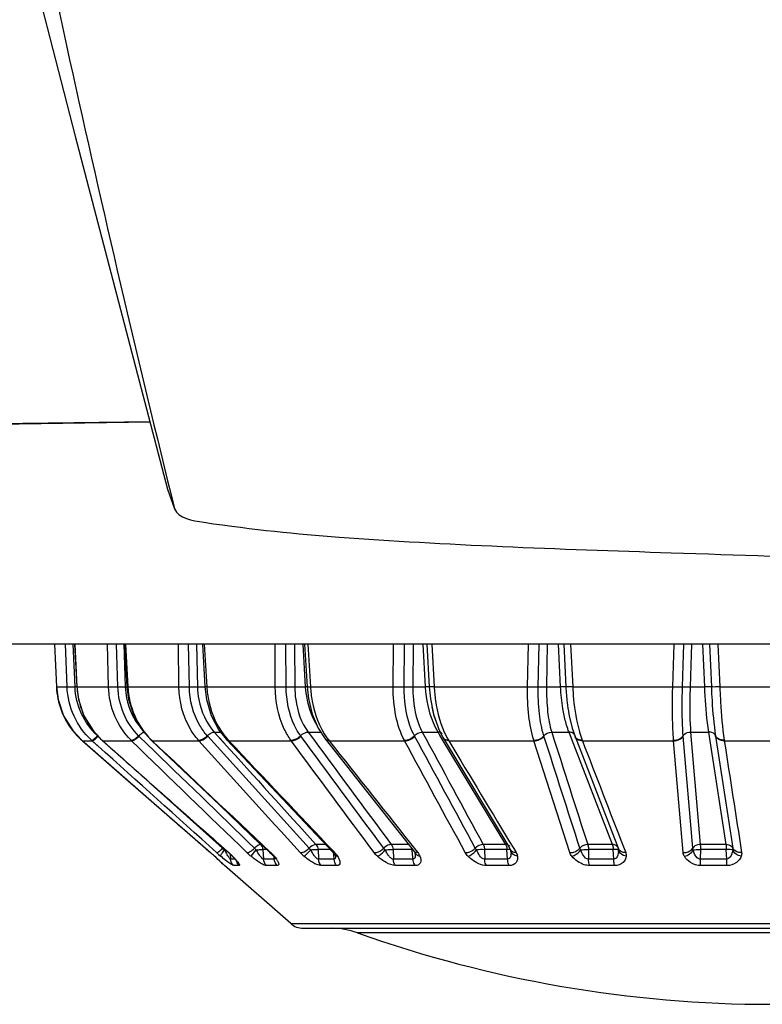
# Model space of a CAD drawing. Header units: millimetres. Extents: x 0 to 4000, y 0 to 3000.
# Tile 43 of 171: x 1951 to 1971, y 334 to 360. Entities that reach past the tile are written whole.
import ezdxf

# ---------------------------------------------------------------- set-up
doc = ezdxf.new("R2010")
doc.units = ezdxf.units.MM
doc.header["$LTSCALE"] = 219.99956
doc.layers.get('0').update_dxf_attribs({"linetype": 'CONTINUOUS'})
doc.layers.add('SUPERFICI', color=7, linetype='CONTINUOUS')

msp = doc.modelspace()

# ---------------------------------------------------------------- linework, layer by layer
at = {"color": 9, "linetype": 'CONTINUOUS'}
for p, q in [((1954.554, 349.381), (1886.935, 348.465)), ((1952.043, 343.528), (1952.093, 342.402)), ((1952.374, 342.402), (1952.334, 343.528)), ((1952.583, 342.402), (1952.538, 343.528)), ((1952.576, 343.528), (1952.634, 342.402)), ((1953.465, 342.402), (1953.437, 343.528)), ((1953.712, 342.402), (1953.678, 343.528)), ((1953.869, 343.528), (1953.907, 342.402)), ((1953.869, 343.528), (1953.907, 342.402)), ((1953.909, 343.528), (1953.973, 342.402)), ((1955.319, 342.402), (1955.303, 343.528)), ((1955.592, 342.402), (1955.571, 343.528)), ((1955.783, 343.528), (1955.807, 342.402)), ((1955.783, 343.528), (1955.807, 342.402)), ((1955.986, 343.528), (1956.052, 342.402)), ((1957.853, 342.402), (1957.851, 343.528)), ((1958.141, 342.402), (1958.134, 343.528)), ((1958.358, 343.528), (1958.368, 342.402)), ((1958.358, 343.528), (1958.368, 342.402)), ((1958.654, 342.402), (1958.587, 343.528)), ((1958.714, 343.528), (1958.78, 342.402)), ((1960.957, 342.402), (1960.969, 343.528)), ((1961.248, 342.402), (1961.255, 343.528)), ((1961.48, 343.528), (1961.476, 342.402)), ((1961.81, 342.402), (1961.747, 343.528)), ((1961.975, 343.528), (1962.038, 342.402)), ((1964.496, 342.402), (1964.521, 343.528)), ((1964.776, 342.402), (1964.798, 343.528)), ((1965.015, 343.528), (1964.996, 342.402)), ((1965.363, 342.402), (1965.308, 343.528)), ((1965.447, 343.528), (1965.503, 342.402)), ((1965.447, 343.528), (1965.503, 342.402)), ((1965.627, 343.528), (1965.683, 342.402)), ((1968.315, 342.402), (1968.353, 343.528)), ((1968.573, 342.402), (1968.607, 343.528)), ((1968.807, 343.528), (1968.774, 342.402)), ((1969.158, 342.402), (1969.113, 343.528)), ((1969.286, 343.528), (1969.333, 342.402)), ((1969.508, 343.528), (1969.556, 342.402)), ((1952.093, 342.402), (1952.374, 342.402)), ((1952.634, 342.402), (1952.627, 342.401)), ((1952.634, 342.402), (1953.465, 342.402)), ((1953.973, 342.402), (1953.948, 342.4)), ((1953.973, 342.402), (1955.319, 342.402)), ((1956.052, 342.402), (1957.853, 342.402)), ((1958.78, 342.402), (1960.957, 342.402)), ((1962.038, 342.402), (1964.496, 342.402)), ((1965.683, 342.402), (1968.315, 342.402)), ((1969.556, 342.402), (1972.247, 342.402)), ((1954.492, 340.888), (1954.258, 341.115)), ((1956.075, 341.104), (1956.065, 341.115)), ((1958.529, 341.104), (1958.52, 341.115)), ((1961.523, 341.104), (1961.516, 341.115)), ((1964.927, 341.104), (1964.923, 341.115)), ((1968.592, 341.104), (1968.591, 341.115)), ((1968.842, 338.157), (1968.592, 341.104)), ((1969.444, 341.115), (1969.446, 341.104)), ((1969.446, 341.104), (1969.9, 338.157)), ((1952.776, 340.985), (1953.033, 340.985)), ((1953.033, 340.985), (1953.018, 340.998)), ((1953.183, 340.85), (1953.033, 340.985)), ((1953.168, 340.863), (1953.033, 340.985)), ((1953.183, 340.85), (1953.168, 340.863)), ((1953.296, 340.998), (1953.29, 340.999)), ((1953.296, 340.998), (1953.311, 340.985)), ((1953.311, 340.985), (1953.305, 340.986)), ((1953.311, 340.985), (1954.071, 340.985)), ((1954.071, 340.985), (1954.057, 340.998)), ((1954.615, 340.985), (1954.592, 340.991)), ((1954.601, 340.998), (1954.615, 340.985)), ((1954.615, 340.985), (1955.844, 340.985)), ((1955.844, 340.985), (1955.832, 340.998)), ((1956.619, 340.998), (1956.631, 340.985)), ((1956.631, 340.985), (1958.276, 340.985)), ((1958.276, 340.985), (1958.266, 340.998)), ((1959.26, 340.998), (1959.271, 340.985)), ((1959.271, 340.985), (1961.259, 340.985)), ((1961.259, 340.985), (1961.252, 340.998)), ((1962.411, 340.998), (1962.419, 340.985)), ((1962.419, 340.985), (1964.664, 340.985)), ((1964.664, 340.985), (1964.659, 340.998)), ((1965.607, 338.039), (1964.664, 340.985)), ((1965.932, 340.998), (1965.937, 340.985)), ((1965.937, 340.985), (1968.341, 340.985)), ((1968.341, 340.985), (1968.34, 340.998)), ((1968.59, 338.039), (1968.341, 340.985)), ((1969.671, 340.998), (1969.673, 340.985)), ((1969.673, 340.985), (1972.131, 340.985)), ((1956.467, 338.157), (1954.59, 339.845)), ((1967.021, 338.189), (1967.078, 338.039)), ((1956.255, 337.944), (1956.253, 337.946)), ((1956.631, 338.039), (1956.624, 338.04)), ((1956.669, 337.993), (1956.679, 337.866)), ((1956.732, 337.944), (1956.713, 337.956)), ((1957.216, 337.944), (1957.355, 338.115)), ((1957.527, 338.118), (1957.544, 337.866)), ((1957.738, 338.039), (1957.713, 338.046)), ((1957.722, 338.055), (1957.738, 338.039)), ((1957.827, 337.944), (1957.781, 337.974)), ((1957.828, 337.866), (1957.823, 337.918)), ((1958.98, 338.118), (1958.993, 337.866)), ((1959.387, 338.075), (1959.42, 338.039)), ((1959.392, 337.989), (1959.388, 338.031)), ((1959.403, 337.866), (1959.392, 337.989)), ((1960.954, 338.118), (1960.962, 337.866)), ((1961.47, 337.989), (1961.46, 338.118)), ((1961.481, 337.866), (1961.47, 337.989)), ((1961.553, 338.104), (1961.604, 338.039)), ((1963.363, 338.118), (1963.366, 337.866)), ((1963.971, 337.866), (1963.952, 338.118)), ((1964.131, 338.144), (1964.195, 338.039)), ((1966.101, 338.118), (1966.1, 337.866)), ((1966.763, 337.866), (1966.748, 338.118)), ((1969.049, 338.118), (1969.043, 337.866)), ((1969.737, 337.866), (1969.726, 338.118)), ((1956.519, 337.7), (1956.515, 337.7)), ((1956.798, 337.866), (1956.679, 337.866)), ((1956.906, 337.7), (1956.762, 337.7)), ((1957.828, 337.866), (1957.544, 337.866)), ((1957.904, 337.7), (1957.622, 337.7)), ((1959.403, 337.866), (1958.993, 337.866)), ((1959.47, 337.7), (1959.062, 337.7)), ((1961.481, 337.866), (1960.962, 337.866)), ((1961.536, 337.7), (1961.02, 337.7)), ((1963.971, 337.866), (1963.366, 337.866)), ((1964.011, 337.7), (1963.41, 337.7)), ((1966.763, 337.866), (1966.1, 337.866)), ((1966.787, 337.7), (1966.128, 337.7)), ((1969.737, 337.866), (1969.043, 337.866)), ((1969.743, 337.7), (1969.054, 337.7)), ((1958.26, 336.172), (1983.543, 336.172)), ((1981.788, 335.932), (1960.015, 335.932))]:
    msp.add_line(p, q, dxfattribs=at)
at = {"color": 7, "linetype": 'CONTINUOUS'}
for p, q in [((1954.558, 349.365), (1886.935, 348.449)), ((1955.021, 347.609), (1955.201, 347.089)), ((2139.179, 343.528), (1882.225, 343.528)), ((1952.043, 343.528), (1952.093, 342.402)), ((1952.568, 343.528), (1952.627, 342.401)), ((1953.885, 343.528), (1953.948, 342.4)), ((1955.934, 343.528), (1956, 342.399)), ((1958.626, 343.528), (1958.691, 342.4)), ((1961.844, 343.528), (1961.906, 342.401)), ((1952.093, 342.402), (1952.136, 342.07)), ((1961.906, 342.401), (1961.937, 342.087)), ((1952.136, 342.07), (1952.283, 341.637)), ((1952.283, 341.637), (1952.523, 341.25)), ((1965.584, 341.687), (1965.585, 341.685)), ((1962.149, 341.304), (1962.15, 341.3)), ((1962.15, 341.3), (1962.274, 341.057)), ((1965.672, 341.312), (1965.745, 341.095)), ((1952.523, 341.25), (1952.761, 340.998)), ((1954.578, 341.004), (1954.592, 340.991)), ((1956.567, 341.014), (1959.367, 338.056)), ((1959.17, 341.031), (1961.512, 338.072)), ((1962.274, 341.057), (1964.002, 338.188)), ((1965.745, 341.095), (1966.888, 338.137)), ((1952.761, 340.998), (1952.776, 340.985)), ((1952.776, 340.985), (1953.981, 339.931)), ((1953.29, 340.999), (1953.305, 340.986)), ((1953.305, 340.986), (1956.624, 338.04)), ((1954.592, 340.991), (1957.713, 338.046)), ((1953.981, 339.931), (1956.148, 338.039)), ((1964.002, 338.188), (1964.055, 338.098)), ((1956.148, 338.039), (1956.253, 337.946)), ((1956.253, 337.946), (1956.338, 337.87)), ((1956.624, 338.04), (1956.713, 337.956)), ((1957.832, 337.906), (1957.847, 337.881)), ((1959.409, 338.002), (1959.429, 337.966)), ((1959.429, 337.966), (1959.434, 337.955)), ((1961.512, 338.072), (1961.525, 338.054)), ((1961.525, 338.054), (1961.529, 338.046)), ((1961.529, 338.046), (1961.53, 338.044)), ((1961.53, 338.044), (1961.536, 338.028)), ((1961.536, 338.028), (1961.537, 338.02)), ((1961.537, 338.02), (1961.537, 338.019)), ((1964.055, 338.098), (1964.056, 338.097)), ((1964.057, 338.101), (1964.057, 338.096)), ((1956.338, 337.87), (1956.395, 337.818)), ((1956.395, 337.818), (1956.442, 337.775)), ((1956.442, 337.775), (1956.482, 337.737)), ((1956.482, 337.737), (1956.498, 337.721)), ((1958.26, 336.172), (1956.515, 337.7)), ((1956.842, 337.813), (1956.847, 337.807)), ((1956.845, 337.809), (1956.849, 337.804)), ((1956.848, 337.805), (1956.849, 337.803)), ((1957.847, 337.881), (1957.849, 337.876)), ((1958.59, 336.048), (1983.214, 336.048))]:
    msp.add_line(p, q, dxfattribs=at)
for points in [[(1947.459, 376.945), (1949.776, 367.76), (1952.583, 356.896), (1955.018, 347.609)], [(1952.627, 342.401), (1952.671, 342.068), (1952.818, 341.637), (1953.056, 341.25), (1953.29, 340.999)], [(1953.948, 342.4), (1953.993, 342.068), (1954.133, 341.639), (1954.358, 341.254), (1954.578, 341.004)], [(1956, 342.399), (1956.041, 342.071), (1956.169, 341.646), (1956.37, 341.263), (1956.567, 341.014)], [(1958.691, 342.4), (1958.726, 342.092), (1958.827, 341.685), (1958.987, 341.314), (1959.17, 341.031)], [(1961.936, 342.091), (1962.018, 341.682), (1962.147, 341.308), (1962.226, 341.152)], [(1961.978, 341.88), (1962.02, 341.675), (1962.082, 341.497)], [(1965.585, 341.685), (1965.594, 341.638), (1965.672, 341.312)], [(1956.713, 337.957), (1956.754, 337.914), (1956.797, 337.867), (1956.827, 337.832), (1956.845, 337.809)], [(1957.713, 338.046), (1957.76, 337.998), (1957.781, 337.974)], [(1957.781, 337.974), (1957.804, 337.945), (1957.832, 337.906)], [(1959.367, 338.056), (1959.39, 338.029), (1959.409, 338.002)]]:
    msp.add_lwpolyline(points, dxfattribs=at)
at = {"color": 9, "linetype": 'CONTINUOUS'}
for centre, radius, start, end in [((1954.094, 342.492), 2.003, 182.5724, 191.658), ((1952.729, 338.424), 3.98, 91.4593, 92.0975), ((1954.686, 342.507), 2.054, 182.9248, 195.34), ((1958.82, 338.954), 3.452, 92.1397, 92.7559), ((1958.708, 343.468), 1.069, 269.0992, 273.861), ((1961.954, 338.941), 3.464, 91.5849, 92.3743), ((1971.213, 342.681), 5.717, 182.7942, 186.9506), ((1954.091, 342.492), 2, 191.6648, 192.3401), ((1954.098, 342.494), 2.007, 192.3602, 205.0874), ((1954.679, 342.506), 2.047, 195.3592, 201.9777), ((1954.092, 342.492), 2.001, 205.1068, 205.7693), ((1954.098, 342.495), 2.008, 205.7836, 217.2737), ((1954.672, 342.503), 2.041, 201.9826, 208.1618), ((1954.664, 342.499), 2.032, 208.1646, 214.7235), ((1954.093, 342.492), 2.001, 217.2883, 218.9168), ((1954.652, 342.491), 2.017, 214.7359, 227.7609), ((1954.097, 342.496), 2.008, 218.9247, 228.2553), ((1955.943, 342.389), 1.933, 225.4242, 226.0223), ((1956.598, 341.044), 0.0433, 223.0246, 230.8311), ((1957.993, 342.268), 1.871, 221.3929, 221.9403), ((1957.98, 342.257), 1.854, 221.9399, 222.7577), ((1959.228, 341.076), 0.0731, 218.0189, 230.6646), ((1960.745, 342.143), 1.875, 215.3218, 215.8245), ((1960.703, 342.113), 1.823, 215.8181, 217.6818), ((1962.359, 341.107), 0.0994, 210.7359, 218.4036), ((1964.117, 341.998), 1.977, 207.1344, 210.3646), ((1965.639, 341.095), 0.101, 21.2371, 26.325), ((1965.861, 341.14), 0.125, 201.2465, 206.9349), ((1957.181, 337.46), 0.998, 134.638, 135.6672), ((1966.78, 338.134), 0.104, 33.5448, 36.374), ((1966.782, 338.136), 0.102, 21.182, 33.5737), ((1948.374, 329.133), 11.822, 48.1905, 48.8864), ((1944.225, 324.488), 18.05, 47.6891, 48.2022), ((1958.985, 341.018), 4.004, 228.0631, 230.1414), ((1956.721, 334.929), 3.192, 93.2496, 93.6938), ((1960.907, 340.556), 5.024, 209.0796, 209.9964), ((1959.515, 339.752), 3.417, 209.9703, 211.1231), ((1955.143, 336.36), 2.244, 46.1603, 48.4703), ((1955.328, 336.553), 1.976, 45.3604, 46.1338), ((1955.432, 336.659), 1.828, 44.6882, 45.3598), ((1954.615, 335.849), 2.979, 43.6205, 44.7028), ((1958.278, 339.249), 1.683, 225.9722, 230.85), ((1956.931, 337.183), 1.176, 44.5925, 46.7129), ((1957.034, 337.284), 1.032, 42.2406, 44.6024), ((1957.16, 337.398), 0.862, 39.3008, 42.2639), ((1959.399, 338.086), 0.0449, 223.5024, 231.9349), ((1959.103, 337.924), 0.334, 3.9688, 5.2544), ((1961.543, 336.411), 1.709, 92.1803, 92.7942), ((1961.657, 338.091), 0.135, 200.7367, 210.7553), ((1960.996, 337.973), 0.543, 3.1542, 4.8823), ((1963.284, 336.3), 1.819, 87.525, 94.1845), ((1963.318, 338.041), 0.741, 2.4704, 4.2718), ((1966.183, 338.128), 0.705, 355.5062, 358.9162), ((1947.7, 328.311), 12.884, 47.4871, 47.6752), ((1957.078, 337.888), 0.256, 194.1511, 199.0837), ((1955.858, 336.986), 1.293, 39.4287, 41.0847)]:
    msp.add_arc(centre, radius, start, end, dxfattribs=at)
at = {"color": 7, "linetype": 'CONTINUOUS'}
for centre, radius, start, end in [((1970.474, 342.589), 4.973, 186.9328, 190.4583), ((1956.68, 337.888), 0.25, 206.898, 228.7959), ((1958.59, 336.548), 0.5, 228.7959, 270), ((1959.343, 334.048), 2, 70.3663, 90), ((1970.902, 366.448), 32.4, 250.3663, 289.6337)]:
    msp.add_arc(centre, radius, start, end, dxfattribs=at)
at = {"color": 9, "linetype": 'CONTINUOUS'}
for points, knots in [([(1948.533, 378.816), (1948.998, 376.138), (1950.938, 365.505), (1953.255, 354.941), (1955.203, 347.088)], [0, 0, 0, 0, 0.251426, 1, 1, 1, 1]), ([(1953.018, 340.998), (1952.825, 341.175), (1952.507, 341.613), (1952.384, 342.139), (1952.374, 342.402)], [0, 0, 0, 0, 0.497984, 1, 1, 1, 1]), ([(1952.374, 342.402), (1952.398, 342.398), (1952.468, 342.401), (1952.537, 342.401), (1952.583, 342.402)], [0, 0, 0, 0, 0.343891, 1, 1, 1, 1]), ([(1953.178, 341.115), (1953.001, 341.277), (1952.707, 341.677), (1952.593, 342.16), (1952.583, 342.402)], [0, 0, 0, 0, 0.49788, 1, 1, 1, 1]), ([(1954.057, 340.998), (1953.876, 341.177), (1953.581, 341.621), (1953.473, 342.14), (1953.465, 342.402)], [0, 0, 0, 0, 0.492784, 1, 1, 1, 1]), ([(1953.465, 342.402), (1953.479, 342.401), (1953.561, 342.398), (1953.643, 342.4), (1953.712, 342.402)], [0, 0, 0, 0, 0.162327, 1, 1, 1, 1]), ([(1954.258, 341.115), (1954.091, 341.279), (1953.819, 341.685), (1953.719, 342.161), (1953.712, 342.402)], [0, 0, 0, 0, 0.492547, 1, 1, 1, 1]), ([(1953.828, 342.404), (1953.836, 342.404), (1953.862, 342.404), (1953.889, 342.404), (1953.907, 342.402)], [0, 0, 0, 0, 0.312999, 1, 1, 1, 1]), ([(1953.973, 342.402), (1953.987, 342.142), (1954.108, 341.629), (1954.405, 341.191), (1954.587, 341.012)], [0, 0, 0, 0, 0.505408, 1, 1, 1, 1]), ([(1955.832, 340.998), (1955.752, 341.088), (1955.455, 341.5), (1955.325, 342.019), (1955.319, 342.402)], [0, 0, 0, 0, 0.239594, 1, 1, 1, 1]), ([(1955.319, 342.402), (1955.336, 342.401), (1955.427, 342.398), (1955.518, 342.4), (1955.592, 342.402)], [0, 0, 0, 0, 0.193463, 1, 1, 1, 1]), ([(1955.592, 342.402), (1955.612, 342.403), (1955.684, 342.405), (1955.756, 342.405), (1955.807, 342.402)], [0, 0, 0, 0, 0.279611, 1, 1, 1, 1]), ([(1956.065, 341.115), (1955.991, 341.198), (1955.718, 341.574), (1955.598, 342.05), (1955.592, 342.402)], [0, 0, 0, 0, 0.239308, 1, 1, 1, 1]), ([(1956.052, 342.402), (1956.039, 342.401), (1956.028, 342.407), (1956, 342.395), (1956, 342.399)], [0, 0, 0, 0, 0.742082, 1, 1, 1, 1]), ([(1956.052, 342.402), (1956.059, 342.274), (1956.124, 341.782), (1956.346, 341.306), (1956.589, 341.031)], [0, 0, 0, 0, 0.259392, 1, 1, 1, 1]), ([(1958.266, 340.998), (1958.199, 341.09), (1957.95, 341.518), (1957.855, 342.024), (1957.853, 342.402)], [0, 0, 0, 0, 0.230885, 1, 1, 1, 1]), ([(1957.853, 342.402), (1957.874, 342.401), (1957.97, 342.398), (1958.066, 342.399), (1958.141, 342.402)], [0, 0, 0, 0, 0.220092, 1, 1, 1, 1]), ([(1958.141, 342.402), (1958.199, 342.404), (1958.275, 342.405), (1958.351, 342.403), (1958.368, 342.402)], [0, 0, 0, 0, 0.777611, 1, 1, 1, 1]), ([(1958.52, 341.115), (1958.459, 341.199), (1958.23, 341.591), (1958.143, 342.055), (1958.141, 342.402)], [0, 0, 0, 0, 0.23046, 1, 1, 1, 1]), ([(1958.722, 342.404), (1958.722, 342.407), (1958.706, 342.401), (1958.699, 342.404), (1958.692, 342.404)], [0, 0, 0, 0, 0.255842, 1, 1, 1, 1]), ([(1958.78, 342.402), (1958.787, 342.277), (1958.842, 341.807), (1959.014, 341.344), (1959.215, 341.059)], [0, 0, 0, 0, 0.263852, 1, 1, 1, 1]), ([(1961.252, 340.998), (1961.146, 341.196), (1960.998, 341.662), (1960.955, 342.145), (1960.957, 342.402)], [0, 0, 0, 0, 0.464992, 1, 1, 1, 1]), ([(1960.957, 342.402), (1961.032, 342.399), (1961.129, 342.399), (1961.225, 342.401), (1961.248, 342.402)], [0, 0, 0, 0, 0.770388, 1, 1, 1, 1]), ([(1961.516, 341.115), (1961.47, 341.201), (1961.299, 341.609), (1961.245, 342.059), (1961.248, 342.402)], [0, 0, 0, 0, 0.221082, 1, 1, 1, 1]), ([(1961.248, 342.402), (1961.265, 342.403), (1961.341, 342.405), (1961.417, 342.405), (1961.476, 342.402)], [0, 0, 0, 0, 0.229026, 1, 1, 1, 1]), ([(1961.907, 342.404), (1961.905, 342.404), (1961.888, 342.405), (1961.872, 342.404), (1961.858, 342.404)], [0, 0, 0, 0, 0.150552, 1, 1, 1, 1]), ([(1961.91, 342.4), (1961.909, 342.4), (1961.908, 342.4), (1961.906, 342.401), (1961.906, 342.401)], [0, 0, 0, 0, 0.723139, 1, 1, 1, 1]), ([(1962.038, 342.402), (1962.022, 342.402), (1961.98, 342.401), (1961.937, 342.398), (1961.91, 342.4)], [0, 0, 0, 0, 0.3613, 1, 1, 1, 1]), ([(1962.038, 342.402), (1962.044, 342.282), (1962.088, 341.834), (1962.207, 341.389), (1962.357, 341.096)], [0, 0, 0, 0, 0.267833, 1, 1, 1, 1]), ([(1964.659, 340.998), (1964.594, 341.204), (1964.511, 341.672), (1964.492, 342.145), (1964.496, 342.402)], [0, 0, 0, 0, 0.456669, 1, 1, 1, 1]), ([(1964.496, 342.402), (1964.521, 342.401), (1964.615, 342.399), (1964.708, 342.398), (1964.776, 342.402)], [0, 0, 0, 0, 0.270895, 1, 1, 1, 1]), ([(1964.923, 341.115), (1964.864, 341.304), (1964.789, 341.733), (1964.772, 342.167), (1964.776, 342.402)], [0, 0, 0, 0, 0.455881, 1, 1, 1, 1]), ([(1964.776, 342.402), (1964.791, 342.403), (1964.864, 342.405), (1964.938, 342.404), (1964.996, 342.402)], [0, 0, 0, 0, 0.203652, 1, 1, 1, 1]), ([(1965.503, 342.402), (1965.5, 342.405), (1965.484, 342.403), (1965.439, 342.407), (1965.396, 342.403), (1965.363, 342.402)], [0, 0, 0, 0, 0.086988, 0.296731, 1, 1, 1, 1]), ([(1965.683, 342.402), (1965.641, 342.401), (1965.585, 342.397), (1965.527, 342.401), (1965.507, 342.399), (1965.503, 342.402)], [0, 0, 0, 0, 0.702752, 0.912986, 1, 1, 1, 1]), ([(1965.683, 342.402), (1965.688, 342.295), (1965.716, 341.896), (1965.781, 341.498), (1965.861, 341.216)], [0, 0, 0, 0, 0.267518, 1, 1, 1, 1]), ([(1968.34, 340.998), (1968.331, 341.096), (1968.303, 341.563), (1968.305, 342.032), (1968.315, 342.402)], [0, 0, 0, 0, 0.209416, 1, 1, 1, 1]), ([(1968.315, 342.402), (1968.341, 342.401), (1968.427, 342.399), (1968.513, 342.398), (1968.573, 342.402)], [0, 0, 0, 0, 0.29994, 1, 1, 1, 1]), ([(1968.591, 341.115), (1968.584, 341.205), (1968.559, 341.633), (1968.562, 342.063), (1968.573, 342.402)], [0, 0, 0, 0, 0.208828, 1, 1, 1, 1]), ([(1968.573, 342.402), (1968.585, 342.403), (1968.652, 342.406), (1968.719, 342.404), (1968.774, 342.402)], [0, 0, 0, 0, 0.174918, 1, 1, 1, 1]), ([(1969.333, 342.402), (1969.325, 342.403), (1969.266, 342.406), (1969.208, 342.404), (1969.158, 342.402)], [0, 0, 0, 0, 0.138786, 1, 1, 1, 1]), ([(1969.333, 342.402), (1969.337, 342.281), (1969.36, 341.851), (1969.396, 341.421), (1969.444, 341.115)], [0, 0, 0, 0, 0.280488, 1, 1, 1, 1]), ([(1969.556, 342.402), (1969.531, 342.401), (1969.457, 342.4), (1969.382, 342.396), (1969.333, 342.402)], [0, 0, 0, 0, 0.3363, 1, 1, 1, 1]), ([(1969.556, 342.402), (1969.561, 342.271), (1969.584, 341.802), (1969.622, 341.333), (1969.671, 340.998)], [0, 0, 0, 0, 0.280071, 1, 1, 1, 1]), ([(1953.018, 340.998), (1953.04, 340.994), (1953.1, 341.046), (1953.147, 341.084), (1953.178, 341.115)], [0, 0, 0, 0, 0.338421, 1, 1, 1, 1]), ([(1953.033, 340.985), (1953.055, 340.981), (1953.113, 341.033), (1953.161, 341.072), (1953.191, 341.104)], [0, 0, 0, 0, 0.337658, 1, 1, 1, 1]), ([(1954.057, 340.998), (1954.088, 340.995), (1954.164, 341.034), (1954.224, 341.082), (1954.258, 341.115)], [0, 0, 0, 0, 0.393979, 1, 1, 1, 1]), ([(1954.071, 340.985), (1954.101, 340.982), (1954.177, 341.022), (1954.236, 341.07), (1954.27, 341.104)], [0, 0, 0, 0, 0.393311, 1, 1, 1, 1]), ([(1954.258, 341.115), (1954.27, 341.127), (1954.312, 341.165), (1954.361, 341.201), (1954.4, 341.209)], [0, 0, 0, 0, 0.301101, 1, 1, 1, 1]), ([(1954.592, 340.998), (1954.589, 340.998), (1954.584, 341), (1954.579, 341.003), (1954.578, 341.004)], [0, 0, 0, 0, 0.527898, 1, 1, 1, 1]), ([(1955.832, 340.998), (1955.849, 340.997), (1955.938, 341.011), (1956.014, 341.066), (1956.065, 341.115)], [0, 0, 0, 0, 0.196258, 1, 1, 1, 1]), ([(1955.844, 340.985), (1955.861, 340.984), (1955.949, 340.999), (1956.025, 341.054), (1956.075, 341.104)], [0, 0, 0, 0, 0.195951, 1, 1, 1, 1]), ([(1956.065, 341.115), (1956.079, 341.13), (1956.131, 341.174), (1956.199, 341.212), (1956.248, 341.21)], [0, 0, 0, 0, 0.291581, 1, 1, 1, 1]), ([(1958.266, 340.998), (1958.286, 340.997), (1958.382, 341.009), (1958.468, 341.063), (1958.52, 341.115)], [0, 0, 0, 0, 0.219978, 1, 1, 1, 1]), ([(1958.276, 340.985), (1958.296, 340.984), (1958.391, 340.996), (1958.477, 341.05), (1958.529, 341.104)], [0, 0, 0, 0, 0.219709, 1, 1, 1, 1]), ([(1958.52, 341.115), (1958.534, 341.13), (1958.59, 341.178), (1958.665, 341.212), (1958.72, 341.21)], [0, 0, 0, 0, 0.269751, 1, 1, 1, 1]), ([(1959.271, 340.985), (1959.261, 340.984), (1959.229, 340.985), (1959.195, 340.999), (1959.18, 341.018)], [0, 0, 0, 0, 0.289353, 1, 1, 1, 1]), ([(1962.411, 340.998), (1962.397, 340.998), (1962.351, 340.999), (1962.302, 341.019), (1962.282, 341.046)], [0, 0, 0, 0, 0.286878, 1, 1, 1, 1]), ([(1965.937, 340.985), (1965.916, 340.984), (1965.844, 340.988), (1965.768, 341.034), (1965.749, 341.083)], [0, 0, 0, 0, 0.290916, 1, 1, 1, 1]), ([(1968.34, 340.998), (1968.366, 340.997), (1968.459, 341.004), (1968.556, 341.056), (1968.591, 341.115)], [0, 0, 0, 0, 0.271854, 1, 1, 1, 1]), ([(1968.341, 340.985), (1968.367, 340.984), (1968.461, 340.991), (1968.557, 341.044), (1968.592, 341.104)], [0, 0, 0, 0, 0.271225, 1, 1, 1, 1]), ([(1968.591, 341.115), (1968.6, 341.13), (1968.649, 341.188), (1968.73, 341.212), (1968.788, 341.21)], [0, 0, 0, 0, 0.22974, 1, 1, 1, 1]), ([(1969.444, 341.115), (1969.438, 341.13), (1969.398, 341.19), (1969.319, 341.212), (1969.265, 341.21)], [0, 0, 0, 0, 0.225011, 1, 1, 1, 1]), ([(1969.671, 340.998), (1969.646, 340.997), (1969.559, 341.002), (1969.467, 341.057), (1969.444, 341.115)], [0, 0, 0, 0, 0.285809, 1, 1, 1, 1]), ([(1969.673, 340.985), (1969.648, 340.984), (1969.561, 340.989), (1969.469, 341.045), (1969.446, 341.104)], [0, 0, 0, 0, 0.284878, 1, 1, 1, 1]), ([(1954.601, 340.998), (1954.6, 340.998), (1954.597, 340.998), (1954.594, 340.998), (1954.592, 340.998)], [0, 0, 0, 0, 0.519419, 1, 1, 1, 1]), ([(1956.309, 338.039), (1956.331, 338.035), (1956.39, 338.087), (1956.436, 338.125), (1956.467, 338.157)], [0, 0, 0, 0, 0.334669, 1, 1, 1, 1]), ([(1957.108, 338.039), (1957.139, 338.036), (1957.214, 338.076), (1957.273, 338.124), (1957.307, 338.157)], [0, 0, 0, 0, 0.391451, 1, 1, 1, 1]), ([(1957.465, 338.251), (1957.44, 338.252), (1957.381, 338.221), (1957.334, 338.183), (1957.307, 338.157)], [0, 0, 0, 0, 0.394918, 1, 1, 1, 1]), ([(1958.511, 338.039), (1958.528, 338.038), (1958.616, 338.052), (1958.691, 338.107), (1958.742, 338.157)], [0, 0, 0, 0, 0.195119, 1, 1, 1, 1]), ([(1958.924, 338.251), (1958.911, 338.251), (1958.841, 338.239), (1958.782, 338.196), (1958.742, 338.157)], [0, 0, 0, 0, 0.196848, 1, 1, 1, 1]), ([(1960.454, 338.039), (1960.475, 338.038), (1960.57, 338.05), (1960.656, 338.104), (1960.708, 338.157)], [0, 0, 0, 0, 0.219033, 1, 1, 1, 1]), ([(1960.908, 338.251), (1960.891, 338.251), (1960.816, 338.242), (1960.748, 338.199), (1960.708, 338.157)], [0, 0, 0, 0, 0.22031, 1, 1, 1, 1]), ([(1962.855, 338.039), (1962.878, 338.038), (1962.976, 338.048), (1963.07, 338.101), (1963.119, 338.157)], [0, 0, 0, 0, 0.238619, 1, 1, 1, 1]), ([(1968.59, 338.039), (1968.616, 338.038), (1968.71, 338.045), (1968.807, 338.097), (1968.842, 338.157)], [0, 0, 0, 0, 0.270776, 1, 1, 1, 1]), ([(1969.04, 338.251), (1969.02, 338.251), (1968.946, 338.245), (1968.87, 338.204), (1968.842, 338.157)], [0, 0, 0, 0, 0.271165, 1, 1, 1, 1]), ([(1969.9, 338.157), (1969.894, 338.171), (1969.853, 338.231), (1969.774, 338.252), (1969.72, 338.251)], [0, 0, 0, 0, 0.22502, 1, 1, 1, 1]), ([(1970.129, 338.039), (1970.104, 338.038), (1970.016, 338.043), (1969.924, 338.098), (1969.9, 338.157)], [0, 0, 0, 0, 0.284572, 1, 1, 1, 1]), ([(1956.419, 337.944), (1956.413, 337.965), (1956.458, 338.028), (1956.489, 338.08), (1956.516, 338.115)], [0, 0, 0, 0, 0.33196, 1, 1, 1, 1]), ([(1956.598, 337.801), (1956.584, 337.812), (1956.523, 337.859), (1956.464, 337.907), (1956.419, 337.944)], [0, 0, 0, 0, 0.236149, 1, 1, 1, 1]), ([(1956.679, 337.866), (1956.673, 337.865), (1956.658, 337.884), (1956.648, 337.896), (1956.641, 337.906)], [0, 0, 0, 0, 0.339909, 1, 1, 1, 1]), ([(1957.622, 337.7), (1957.595, 337.7), (1957.532, 337.726), (1957.395, 337.804), (1957.288, 337.885), (1957.216, 337.944)], [0, 0, 0, 0, 0.165679, 0.412435, 1, 1, 1, 1]), ([(1957.355, 338.115), (1957.373, 338.116), (1957.43, 338.118), (1957.488, 338.121), (1957.527, 338.118)], [0, 0, 0, 0, 0.315267, 1, 1, 1, 1]), ([(1957.544, 337.866), (1957.525, 337.864), (1957.489, 337.909), (1957.428, 337.986), (1957.383, 338.064), (1957.355, 338.115)], [0, 0, 0, 0, 0.182088, 0.444701, 1, 1, 1, 1]), ([(1957.843, 337.906), (1957.844, 337.903), (1957.844, 337.896), (1957.844, 337.89), (1957.843, 337.887)], [0, 0, 0, 0, 0.523482, 1, 1, 1, 1]), ([(1958.61, 337.944), (1958.639, 337.96), (1958.7, 338.017), (1958.755, 338.077), (1958.786, 338.115)], [0, 0, 0, 0, 0.399855, 1, 1, 1, 1]), ([(1959.062, 337.7), (1958.985, 337.7), (1958.822, 337.785), (1958.684, 337.883), (1958.61, 337.944)], [0, 0, 0, 0, 0.446624, 1, 1, 1, 1]), ([(1958.786, 338.115), (1958.804, 338.116), (1958.869, 338.119), (1958.934, 338.121), (1958.98, 338.118)], [0, 0, 0, 0, 0.285812, 1, 1, 1, 1]), ([(1958.993, 337.866), (1958.97, 337.864), (1958.926, 337.904), (1958.859, 337.986), (1958.814, 338.063), (1958.786, 338.115)], [0, 0, 0, 0, 0.205879, 0.466928, 1, 1, 1, 1]), ([(1959.495, 337.944), (1959.512, 337.916), (1959.539, 337.863), (1959.563, 337.786), (1959.543, 337.71), (1959.493, 337.7), (1959.47, 337.7)], [0, 0, 0, 0, 0.32107, 0.578896, 0.774819, 1, 1, 1, 1]), ([(1960.542, 337.944), (1960.559, 337.95), (1960.638, 337.993), (1960.702, 338.058), (1960.747, 338.115)], [0, 0, 0, 0, 0.192342, 1, 1, 1, 1]), ([(1961.02, 337.7), (1960.934, 337.7), (1960.759, 337.775), (1960.613, 337.881), (1960.542, 337.944)], [0, 0, 0, 0, 0.476268, 1, 1, 1, 1]), ([(1960.747, 338.115), (1960.801, 338.118), (1960.87, 338.12), (1960.939, 338.118), (1960.954, 338.118)], [0, 0, 0, 0, 0.781309, 1, 1, 1, 1]), ([(1960.962, 337.866), (1960.937, 337.865), (1960.887, 337.901), (1960.817, 337.985), (1960.773, 338.063), (1960.747, 338.115)], [0, 0, 0, 0, 0.226038, 0.485456, 1, 1, 1, 1]), ([(1961.538, 337.947), (1961.536, 337.928), (1961.533, 337.892), (1961.498, 337.865), (1961.481, 337.866)], [0, 0, 0, 0, 0.527835, 1, 1, 1, 1]), ([(1961.66, 337.944), (1961.68, 337.892), (1961.702, 337.802), (1961.626, 337.709), (1961.567, 337.7), (1961.536, 337.7)], [0, 0, 0, 0, 0.499131, 0.720462, 1, 1, 1, 1]), ([(1961.539, 337.973), (1961.539, 337.969), (1961.539, 337.96), (1961.538, 337.951), (1961.538, 337.947)], [0, 0, 0, 0, 0.504273, 1, 1, 1, 1]), ([(1961.539, 338.002), (1961.539, 337.997), (1961.539, 337.988), (1961.539, 337.978), (1961.539, 337.973)], [0, 0, 0, 0, 0.503466, 1, 1, 1, 1]), ([(1962.927, 337.944), (1962.947, 337.95), (1963.035, 337.987), (1963.108, 338.055), (1963.151, 338.115)], [0, 0, 0, 0, 0.216244, 1, 1, 1, 1]), ([(1963.41, 337.7), (1963.272, 337.7), (1963.094, 337.793), (1962.959, 337.913), (1962.927, 337.944)], [0, 0, 0, 0, 0.755843, 1, 1, 1, 1]), ([(1963.366, 337.866), (1963.311, 337.863), (1963.222, 337.97), (1963.174, 338.062), (1963.151, 338.115)], [0, 0, 0, 0, 0.493763, 1, 1, 1, 1]), ([(1964.059, 338.073), (1964.06, 338.041), (1964.057, 337.98), (1964.041, 337.895), (1963.99, 337.865), (1963.971, 337.866)], [0, 0, 0, 0, 0.391132, 0.757059, 1, 1, 1, 1]), ([(1964.23, 337.944), (1964.237, 337.888), (1964.219, 337.747), (1964.077, 337.7), (1964.011, 337.7)], [0, 0, 0, 0, 0.459832, 1, 1, 1, 1]), ([(1964.056, 338.115), (1964.056, 338.116), (1964.05, 338.117), (1964.047, 338.118), (1964.044, 338.118)], [0, 0, 0, 0, 0.286454, 1, 1, 1, 1]), ([(1964.195, 338.039), (1964.18, 338.039), (1964.129, 338.04), (1964.074, 338.067), (1964.055, 338.098)], [0, 0, 0, 0, 0.290235, 1, 1, 1, 1]), ([(1964.23, 337.944), (1964.187, 337.953), (1964.107, 337.986), (1964.062, 338.063), (1964.057, 338.101)], [0, 0, 0, 0, 0.535384, 1, 1, 1, 1]), ([(1965.66, 337.944), (1965.683, 337.949), (1965.775, 337.983), (1965.855, 338.052), (1965.895, 338.115)], [0, 0, 0, 0, 0.23648, 1, 1, 1, 1]), ([(1966.128, 337.7), (1966.08, 337.7), (1965.901, 337.73), (1965.744, 337.843), (1965.66, 337.944)], [0, 0, 0, 0, 0.264057, 1, 1, 1, 1]), ([(1965.895, 338.115), (1965.91, 338.116), (1965.978, 338.12), (1966.047, 338.12), (1966.101, 338.118)], [0, 0, 0, 0, 0.216393, 1, 1, 1, 1]), ([(1966.1, 337.866), (1966.044, 337.863), (1965.953, 337.966), (1965.913, 338.062), (1965.895, 338.115)], [0, 0, 0, 0, 0.502058, 1, 1, 1, 1]), ([(1966.886, 338.073), (1966.881, 338.009), (1966.871, 337.91), (1966.786, 337.865), (1966.763, 337.866)], [0, 0, 0, 0, 0.73861, 1, 1, 1, 1]), ([(1967.091, 337.944), (1967.083, 337.883), (1967.017, 337.743), (1966.865, 337.7), (1966.787, 337.7)], [0, 0, 0, 0, 0.441941, 1, 1, 1, 1]), ([(1966.888, 338.115), (1966.885, 338.116), (1966.876, 338.117), (1966.868, 338.118), (1966.862, 338.118)], [0, 0, 0, 0, 0.3779, 1, 1, 1, 1]), ([(1966.888, 338.13), (1966.888, 338.127), (1966.887, 338.123), (1966.884, 338.119), (1966.882, 338.117)], [0, 0, 0, 0, 0.476817, 1, 1, 1, 1]), ([(1966.887, 338.142), (1966.888, 338.14), (1966.888, 338.136), (1966.889, 338.132), (1966.888, 338.13)], [0, 0, 0, 0, 0.509927, 1, 1, 1, 1]), ([(1967.078, 338.039), (1967.057, 338.038), (1966.984, 338.042), (1966.907, 338.089), (1966.888, 338.137)], [0, 0, 0, 0, 0.291206, 1, 1, 1, 1]), ([(1967.091, 337.944), (1967.066, 337.949), (1966.979, 337.975), (1966.901, 338.05), (1966.888, 338.115)], [0, 0, 0, 0, 0.279375, 1, 1, 1, 1]), ([(1969.054, 337.7), (1968.961, 337.7), (1968.788, 337.753), (1968.664, 337.878), (1968.623, 337.944)], [0, 0, 0, 0, 0.541901, 1, 1, 1, 1]), ([(1968.857, 338.115), (1968.869, 338.116), (1968.933, 338.12), (1968.997, 338.12), (1969.049, 338.118)], [0, 0, 0, 0, 0.191697, 1, 1, 1, 1]), ([(1969.043, 337.866), (1969.014, 337.865), (1968.909, 337.923), (1968.876, 338.037), (1968.857, 338.115)], [0, 0, 0, 0, 0.261762, 1, 1, 1, 1]), ([(1969.895, 338.115), (1969.886, 338.116), (1969.83, 338.121), (1969.773, 338.119), (1969.726, 338.118)], [0, 0, 0, 0, 0.161799, 1, 1, 1, 1]), ([(1969.895, 338.115), (1969.892, 338.089), (1969.876, 337.996), (1969.811, 337.863), (1969.737, 337.866)], [0, 0, 0, 0, 0.255651, 1, 1, 1, 1]), ([(1970.119, 337.944), (1970.094, 337.879), (1969.993, 337.747), (1969.83, 337.7), (1969.743, 337.7)], [0, 0, 0, 0, 0.444768, 1, 1, 1, 1]), ([(1970.119, 337.944), (1970.094, 337.949), (1970.002, 337.977), (1969.919, 338.049), (1969.895, 338.115)], [0, 0, 0, 0, 0.2681, 1, 1, 1, 1]), ([(1956.406, 337.808), (1956.422, 337.793), (1956.448, 337.769), (1956.49, 337.732), (1956.499, 337.718), (1956.523, 337.7), (1956.519, 337.7)], [0, 0, 0, 0, 0.402984, 0.724393, 0.932874, 1, 1, 1, 1]), ([(1956.762, 337.7), (1956.739, 337.7), (1956.683, 337.743), (1956.631, 337.776), (1956.598, 337.801)], [0, 0, 0, 0, 0.348247, 1, 1, 1, 1]), ([(1956.857, 337.808), (1956.868, 337.794), (1956.888, 337.773), (1956.928, 337.7), (1956.906, 337.7)], [0, 0, 0, 0, 0.445551, 1, 1, 1, 1]), ([(1957.837, 337.869), (1957.835, 337.868), (1957.833, 337.866), (1957.829, 337.866), (1957.828, 337.866)], [0, 0, 0, 0, 0.482525, 1, 1, 1, 1]), ([(1957.843, 337.887), (1957.843, 337.883), (1957.842, 337.877), (1957.839, 337.871), (1957.837, 337.869)], [0, 0, 0, 0, 0.555727, 1, 1, 1, 1]), ([(1957.922, 337.808), (1957.929, 337.794), (1957.939, 337.769), (1957.948, 337.734), (1957.935, 337.703), (1957.914, 337.7), (1957.904, 337.7)], [0, 0, 0, 0, 0.339644, 0.594069, 0.780571, 1, 1, 1, 1]), ([(1961.536, 337.7), (1961.528, 337.711), (1961.497, 337.761), (1961.483, 337.821), (1961.481, 337.866)], [0, 0, 0, 0, 0.230604, 1, 1, 1, 1]), ([(1963.41, 337.7), (1963.404, 337.711), (1963.379, 337.763), (1963.368, 337.821), (1963.366, 337.866)], [0, 0, 0, 0, 0.223462, 1, 1, 1, 1]), ([(1964.011, 337.7), (1964.005, 337.711), (1963.982, 337.764), (1963.972, 337.821), (1963.971, 337.866)], [0, 0, 0, 0, 0.221367, 1, 1, 1, 1]), ([(1966.128, 337.7), (1966.123, 337.711), (1966.107, 337.765), (1966.101, 337.822), (1966.1, 337.866)], [0, 0, 0, 0, 0.215033, 1, 1, 1, 1]), ([(1966.787, 337.7), (1966.784, 337.711), (1966.769, 337.766), (1966.764, 337.822), (1966.763, 337.866)], [0, 0, 0, 0, 0.213437, 1, 1, 1, 1]), ([(1969.054, 337.7), (1969.052, 337.711), (1969.045, 337.767), (1969.043, 337.822), (1969.043, 337.866)], [0, 0, 0, 0, 0.20963, 1, 1, 1, 1]), ([(1969.743, 337.7), (1969.742, 337.711), (1969.738, 337.767), (1969.737, 337.822), (1969.737, 337.866)], [0, 0, 0, 0, 0.209028, 1, 1, 1, 1])]:
    msp.add_open_spline(points, degree=3, knots=knots, dxfattribs=at)
at = {"color": 7, "linetype": 'CONTINUOUS'}
msp.add_open_spline([(1955.201, 347.089), (1955.321, 346.831), (1957.061, 346.56), (1961.058, 346.177), (1968.897, 345.91), (1975.172, 345.702), (1978.622, 345.609)], degree=3, knots=[0, 0, 0, 0, 0.036217, 0.188355, 0.560023, 1, 1, 1, 1], dxfattribs=at)
at = {"color": 9, "linetype": 'CONTINUOUS'}
for points in [[(1953.712, 342.402), (1953.75, 342.403), (1953.789, 342.404), (1953.828, 342.404)], [(1958.742, 338.157), (1957.853, 339.139), (1956.964, 340.121), (1956.075, 341.104)], [(1956.619, 340.998), (1956.602, 340.997), (1956.584, 341), (1956.571, 341.01)], [(1960.708, 338.157), (1959.981, 339.139), (1959.255, 340.121), (1958.529, 341.104)], [(1959.26, 340.998), (1959.233, 340.997), (1959.202, 341.002), (1959.181, 341.019)], [(1961.252, 340.998), (1961.348, 340.994), (1961.452, 341.043), (1961.516, 341.115)], [(1961.259, 340.985), (1961.355, 340.981), (1961.459, 341.031), (1961.523, 341.104)], [(1961.516, 341.115), (1961.567, 341.173), (1961.648, 341.212), (1961.725, 341.21)], [(1963.119, 338.157), (1962.587, 339.139), (1962.055, 340.121), (1961.523, 341.104)], [(1962.204, 341.199), (1962.184, 341.208), (1962.162, 341.211), (1962.14, 341.21)], [(1962.247, 341.163), (1962.237, 341.179), (1962.221, 341.192), (1962.204, 341.199)], [(1962.338, 340.997), (1962.316, 341.006), (1962.294, 341.023), (1962.282, 341.044)], [(1964.659, 340.998), (1964.755, 340.994), (1964.865, 341.039), (1964.923, 341.115)], [(1964.664, 340.985), (1964.76, 340.981), (1964.869, 341.027), (1964.927, 341.104)], [(1964.923, 341.115), (1964.969, 341.176), (1965.054, 341.212), (1965.13, 341.21)], [(1965.871, 338.157), (1965.556, 339.139), (1965.241, 340.121), (1964.927, 341.104)], [(1965.642, 341.205), (1965.624, 341.209), (1965.605, 341.211), (1965.586, 341.21)], [(1965.721, 341.155), (1965.703, 341.18), (1965.672, 341.197), (1965.642, 341.205)], [(1965.841, 341.01), (1965.804, 341.022), (1965.767, 341.049), (1965.75, 341.083)], [(1965.932, 340.998), (1965.902, 340.997), (1965.87, 341), (1965.841, 341.01)], [(1965.861, 341.216), (1965.882, 341.143), (1965.906, 341.07), (1965.932, 340.998)], [(1952.776, 340.985), (1953.899, 340.003), (1955.023, 339.021), (1956.148, 338.039)], [(1956.309, 338.039), (1955.267, 338.976), (1954.225, 339.913), (1953.183, 340.85)], [(1953.311, 340.985), (1954.417, 340.003), (1955.524, 339.021), (1956.631, 338.039)], [(1957.108, 338.039), (1956.096, 339.021), (1955.083, 340.003), (1954.071, 340.985)], [(1957.307, 338.157), (1956.369, 339.067), (1955.43, 339.978), (1954.492, 340.888)], [(1954.615, 340.985), (1955.65, 340.008), (1956.686, 339.031), (1957.722, 338.055)], [(1958.511, 338.039), (1957.621, 339.021), (1956.733, 340.003), (1955.844, 340.985)], [(1956.631, 340.985), (1956.613, 340.984), (1956.592, 340.988), (1956.579, 341.001)], [(1956.631, 340.985), (1957.549, 340.014), (1958.468, 339.044), (1959.387, 338.075)], [(1960.454, 338.039), (1959.728, 339.021), (1959.002, 340.003), (1958.276, 340.985)], [(1959.271, 340.985), (1960.031, 340.024), (1960.792, 339.064), (1961.553, 338.104)], [(1962.855, 338.039), (1962.322, 339.021), (1961.791, 340.003), (1961.259, 340.985)], [(1962.419, 340.985), (1962.392, 340.984), (1962.364, 340.987), (1962.338, 340.997)], [(1962.419, 340.985), (1962.989, 340.038), (1963.56, 339.091), (1964.131, 338.144)], [(1965.937, 340.985), (1966.298, 340.053), (1966.659, 339.121), (1967.021, 338.189)], [(1969.673, 340.985), (1969.825, 340.003), (1969.977, 339.021), (1970.129, 338.039)], [(1956.516, 338.115), (1956.5, 338.128), (1956.484, 338.141), (1956.47, 338.155)], [(1957.355, 338.115), (1957.339, 338.127), (1957.323, 338.139), (1957.311, 338.155)], [(1958.786, 338.115), (1958.772, 338.127), (1958.755, 338.138), (1958.746, 338.155)], [(1960.747, 338.115), (1960.734, 338.126), (1960.717, 338.138), (1960.713, 338.155)], [(1963.328, 338.251), (1963.251, 338.253), (1963.17, 338.214), (1963.119, 338.157)], [(1963.151, 338.115), (1963.14, 338.126), (1963.124, 338.139), (1963.125, 338.155)], [(1963.967, 338.246), (1963.952, 338.25), (1963.935, 338.251), (1963.92, 338.251)], [(1964.028, 338.203), (1964.015, 338.225), (1963.991, 338.24), (1963.967, 338.246)], [(1965.607, 338.039), (1965.703, 338.035), (1965.812, 338.08), (1965.871, 338.157)], [(1966.079, 338.251), (1966.003, 338.253), (1965.917, 338.217), (1965.871, 338.157)], [(1965.895, 338.115), (1965.885, 338.126), (1965.872, 338.141), (1965.877, 338.155)], [(1966.784, 338.245), (1966.766, 338.25), (1966.747, 338.251), (1966.729, 338.251)], [(1966.864, 338.196), (1966.846, 338.221), (1966.815, 338.238), (1966.784, 338.245)], [(1968.857, 338.115), (1968.85, 338.126), (1968.841, 338.143), (1968.848, 338.155)], [(1969.9, 338.157), (1969.902, 338.143), (1969.901, 338.126), (1969.89, 338.117)], [(1956.622, 337.935), (1956.611, 337.951), (1956.601, 337.968), (1956.59, 337.985)], [(1956.641, 337.906), (1956.635, 337.915), (1956.628, 337.925), (1956.622, 337.935)], [(1956.771, 337.904), (1956.792, 337.882), (1956.813, 337.859), (1956.833, 337.836)], [(1957.827, 337.944), (1957.856, 337.91), (1957.882, 337.874), (1957.906, 337.836)], [(1958.61, 337.944), (1958.575, 337.974), (1958.541, 338.005), (1958.511, 338.039)], [(1959.42, 338.039), (1959.404, 338.038), (1959.385, 338.041), (1959.372, 338.051)], [(1959.428, 337.979), (1959.421, 337.985), (1959.415, 337.993), (1959.409, 338.002)], [(1959.42, 338.039), (1959.439, 338.02), (1959.456, 338), (1959.472, 337.978)], [(1959.495, 337.944), (1959.47, 337.95), (1959.446, 337.961), (1959.428, 337.979)], [(1959.436, 337.947), (1959.438, 337.928), (1959.439, 337.907), (1959.432, 337.889)], [(1959.472, 337.978), (1959.48, 337.967), (1959.487, 337.956), (1959.495, 337.944)], [(1960.542, 337.944), (1960.51, 337.973), (1960.48, 338.005), (1960.454, 338.039)], [(1961.537, 338.052), (1961.527, 338.057), (1961.519, 338.064), (1961.512, 338.072)], [(1961.604, 338.039), (1961.582, 338.038), (1961.557, 338.041), (1961.537, 338.052)], [(1961.581, 337.979), (1961.565, 337.99), (1961.551, 338.005), (1961.541, 338.022)], [(1961.66, 337.944), (1961.632, 337.95), (1961.604, 337.961), (1961.581, 337.979)], [(1961.604, 338.039), (1961.627, 338.011), (1961.647, 337.979), (1961.66, 337.944)], [(1962.927, 337.944), (1962.899, 337.973), (1962.874, 338.004), (1962.855, 338.039)], [(1964.009, 338.119), (1963.99, 338.119), (1963.971, 338.119), (1963.952, 338.118)], [(1964.044, 338.118), (1964.032, 338.119), (1964.021, 338.119), (1964.009, 338.119)], [(1964.195, 338.039), (1964.212, 338.01), (1964.226, 337.978), (1964.23, 337.944)], [(1965.66, 337.944), (1965.637, 337.972), (1965.618, 338.005), (1965.607, 338.039)], [(1966.813, 338.119), (1966.792, 338.119), (1966.77, 338.119), (1966.748, 338.118)], [(1966.862, 338.118), (1966.846, 338.119), (1966.83, 338.119), (1966.813, 338.119)], [(1967.078, 338.039), (1967.09, 338.01), (1967.095, 337.976), (1967.091, 337.944)], [(1968.623, 337.944), (1968.605, 337.973), (1968.593, 338.006), (1968.59, 338.039)], [(1968.623, 337.944), (1968.717, 337.963), (1968.813, 338.029), (1968.857, 338.115)], [(1970.129, 338.039), (1970.134, 338.008), (1970.13, 337.974), (1970.119, 337.944)], [(1956.762, 337.7), (1956.715, 337.741), (1956.684, 337.804), (1956.679, 337.866)], [(1956.906, 337.7), (1956.875, 337.728), (1956.851, 337.765), (1956.837, 337.804)], [(1957.622, 337.7), (1957.577, 337.742), (1957.549, 337.805), (1957.544, 337.866)], [(1957.904, 337.7), (1957.86, 337.742), (1957.832, 337.805), (1957.828, 337.866)], [(1957.906, 337.836), (1957.911, 337.827), (1957.917, 337.817), (1957.922, 337.808)], [(1959.062, 337.7), (1959.021, 337.744), (1958.997, 337.806), (1958.993, 337.866)], [(1959.432, 337.889), (1959.428, 337.877), (1959.415, 337.865), (1959.403, 337.866)], [(1959.47, 337.7), (1959.43, 337.744), (1959.407, 337.806), (1959.403, 337.866)], [(1961.02, 337.7), (1960.984, 337.746), (1960.966, 337.807), (1960.962, 337.866)]]:
    msp.add_open_spline(points, degree=3, dxfattribs=at)
at = {"layer": 'SUPERFICI', "color": 9, "linetype": 'CONTINUOUS'}
for p, q in [((1953.907, 342.402), (1953.948, 342.402)), ((1955.807, 342.402), (1956, 342.402)), ((1958.368, 342.402), (1958.654, 342.402)), ((1961.476, 342.402), (1961.81, 342.402)), ((1964.996, 342.402), (1965.363, 342.402)), ((1968.774, 342.402), (1969.158, 342.402)), ((1956.248, 341.21), (1956.412, 341.21)), ((1956.248, 341.21), (1956.501, 340.93)), ((1956.248, 341.21), (1956.489, 340.944)), ((1958.72, 341.21), (1959.054, 341.21)), ((1961.725, 341.21), (1962.14, 341.21)), ((1962.251, 341.025), (1962.14, 341.21)), ((1962.251, 341.025), (1962.189, 341.128)), ((1963.92, 338.251), (1962.251, 341.025)), ((1965.13, 341.21), (1965.586, 341.21)), ((1965.65, 341.044), (1965.586, 341.21)), ((1966.729, 338.251), (1965.65, 341.044)), ((1968.788, 341.21), (1969.265, 341.21)), ((1968.788, 341.21), (1969.04, 338.251)), ((1969.72, 338.251), (1969.265, 341.21)), ((1956.489, 340.944), (1956.501, 340.93)), ((1956.401, 339.284), (1957.465, 338.251)), ((1957.496, 338.251), (1957.465, 338.251)), ((1959.182, 338.251), (1958.924, 338.251)), ((1961.371, 338.251), (1960.908, 338.251)), ((1963.92, 338.251), (1963.328, 338.251)), ((1966.729, 338.251), (1966.079, 338.251)), ((1969.72, 338.251), (1969.04, 338.251)), ((1957.637, 338.118), (1957.527, 338.118)), ((1959.308, 338.118), (1958.98, 338.118)), ((1961.46, 338.118), (1960.954, 338.118)), ((1963.952, 338.118), (1963.363, 338.118)), ((1966.748, 338.118), (1966.101, 338.118)), ((1969.726, 338.118), (1969.049, 338.118))]:
    msp.add_line(p, q, dxfattribs=at)
for centre, radius, start, end in [((1965.192, 342.603), 3.388, 183.3985, 183.5678), ((1961.159, 338.101), 0.301, 3.2586, 8.164)]:
    msp.add_arc(centre, radius, start, end, dxfattribs=at)
for points, knots in [([(1953.907, 342.402), (1953.91, 342.302), (1953.953, 341.911), (1954.129, 341.535), (1954.319, 341.313)], [0, 0, 0, 0, 0.256096, 1, 1, 1, 1]), ([(1955.807, 342.402), (1955.809, 342.29), (1955.851, 341.864), (1956.036, 341.445), (1956.248, 341.21)], [0, 0, 0, 0, 0.262493, 1, 1, 1, 1]), ([(1958.368, 342.402), (1958.368, 342.29), (1958.398, 341.874), (1958.539, 341.457), (1958.72, 341.21)], [0, 0, 0, 0, 0.268538, 1, 1, 1, 1]), ([(1958.95, 341.394), (1958.907, 341.466), (1958.749, 341.782), (1958.671, 342.135), (1958.654, 342.402)], [0, 0, 0, 0, 0.238106, 1, 1, 1, 1]), ([(1961.476, 342.402), (1961.475, 342.29), (1961.493, 341.884), (1961.585, 341.471), (1961.725, 341.21)], [0, 0, 0, 0, 0.274558, 1, 1, 1, 1]), ([(1962.14, 341.21), (1962.092, 341.289), (1961.91, 341.659), (1961.831, 342.073), (1961.811, 342.392)], [0, 0, 0, 0, 0.223337, 1, 1, 1, 1]), ([(1964.996, 342.402), (1964.992, 342.184), (1965.007, 341.783), (1965.075, 341.385), (1965.13, 341.21)], [0, 0, 0, 0, 0.544564, 1, 1, 1, 1]), ([(1965.459, 341.65), (1965.446, 341.709), (1965.399, 341.957), (1965.373, 342.21), (1965.363, 342.402)], [0, 0, 0, 0, 0.237673, 1, 1, 1, 1]), ([(1968.774, 342.402), (1968.771, 342.29), (1968.762, 341.893), (1968.766, 341.495), (1968.788, 341.21)], [0, 0, 0, 0, 0.281611, 1, 1, 1, 1]), ([(1969.265, 341.21), (1969.252, 341.293), (1969.199, 341.688), (1969.172, 342.087), (1969.158, 342.402)], [0, 0, 0, 0, 0.209222, 1, 1, 1, 1]), ([(1965.586, 341.21), (1965.574, 341.243), (1965.522, 341.386), (1965.483, 341.535), (1965.459, 341.65)], [0, 0, 0, 0, 0.228161, 1, 1, 1, 1]), ([(1963.328, 338.251), (1963.333, 338.242), (1963.353, 338.2), (1963.361, 338.153), (1963.363, 338.118)], [0, 0, 0, 0, 0.223423, 1, 1, 1, 1]), ([(1963.92, 338.251), (1963.924, 338.242), (1963.943, 338.2), (1963.95, 338.153), (1963.952, 338.118)], [0, 0, 0, 0, 0.221388, 1, 1, 1, 1]), ([(1966.079, 338.251), (1966.082, 338.242), (1966.095, 338.198), (1966.1, 338.153), (1966.101, 338.118)], [0, 0, 0, 0, 0.215001, 1, 1, 1, 1]), ([(1966.729, 338.251), (1966.732, 338.242), (1966.743, 338.198), (1966.747, 338.153), (1966.748, 338.118)], [0, 0, 0, 0, 0.213451, 1, 1, 1, 1]), ([(1969.04, 338.251), (1969.042, 338.242), (1969.047, 338.197), (1969.049, 338.153), (1969.049, 338.118)], [0, 0, 0, 0, 0.209614, 1, 1, 1, 1]), ([(1969.72, 338.251), (1969.721, 338.242), (1969.724, 338.197), (1969.725, 338.153), (1969.726, 338.118)], [0, 0, 0, 0, 0.209028, 1, 1, 1, 1])]:
    msp.add_open_spline(points, degree=3, knots=knots, dxfattribs=at)
for points in [[(1958.72, 341.21), (1959.449, 340.224), (1960.178, 339.237), (1960.908, 338.251)], [(1961.725, 341.21), (1962.259, 340.224), (1962.793, 339.237), (1963.328, 338.251)], [(1965.13, 341.21), (1965.446, 340.224), (1965.762, 339.237), (1966.079, 338.251)], [(1956.501, 340.93), (1957.309, 340.037), (1958.117, 339.144), (1958.924, 338.251)], [(1957.465, 338.251), (1957.5, 338.217), (1957.523, 338.167), (1957.527, 338.118)], [(1958.924, 338.251), (1958.957, 338.216), (1958.977, 338.166), (1958.98, 338.118)], [(1960.908, 338.251), (1960.937, 338.214), (1960.951, 338.165), (1960.954, 338.118)]]:
    msp.add_open_spline(points, degree=3, dxfattribs=at)

doc.saveas('drawing.dxf')
